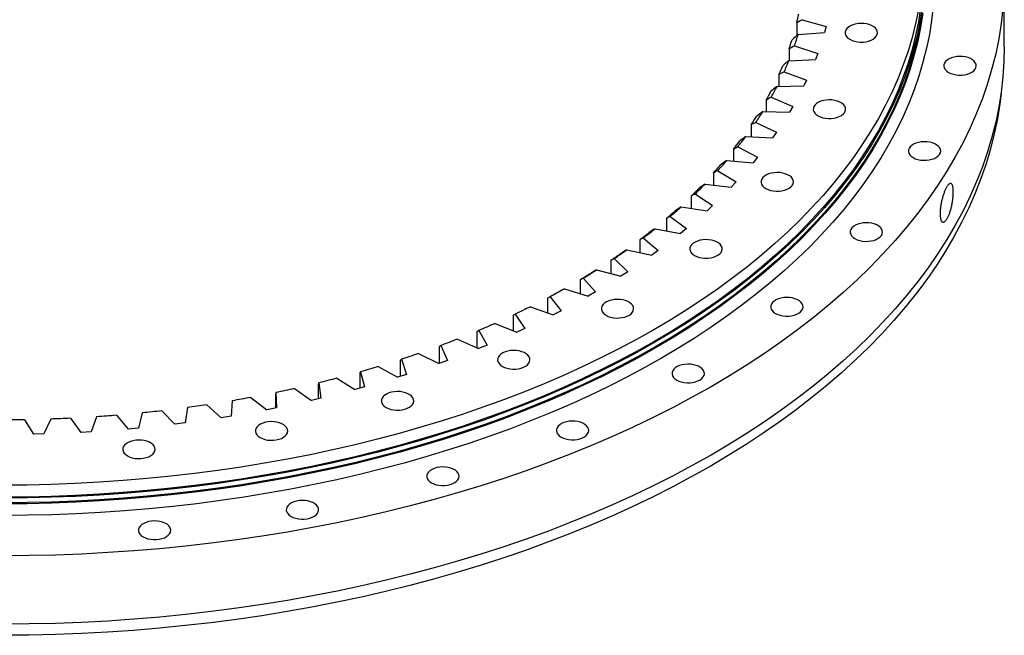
# Model space of a CAD drawing. Header units: millimetres. Extents: x -223 to 6478, y 4722 to 9797.
# Tile 8 of 9: x 4441 to 5110, y 6756 to 7175. Entities that reach past the tile are written whole.
import ezdxf

# ---------------------------------------------------------------- set-up
doc = ezdxf.new("R2010")
doc.units = ezdxf.units.MM
doc.header["$LTSCALE"] = 20

msp = doc.modelspace()

# ---------------------------------------------------------------- linework, layer by layer
at = {"color": 7, "linetype": 'Continuous', "lineweight": 25}
for p, q in [((5110.46, 7157.02), (5110.46, 7203.57)), ((4969.25, 7173.23), (4969.25, 7164.38)), ((4973.03, 7175.42), (4989.31, 7170.78)), ((4970.23, 7165.23), (4988.2, 7166.74)), ((4989.31, 7170.78), (4988.2, 7166.74)), ((4964.08, 7155.51), (4964.08, 7147.51)), ((4967.74, 7157.58), (4983.54, 7152.41)), ((4983.54, 7152.41), (4982.03, 7148.41)), ((4963.95, 7147.5), (4982.03, 7148.41)), ((4960.7, 7139.94), (4975.96, 7134.26)), ((4957.16, 7137.99), (4957.16, 7130.02)), ((4975.96, 7134.26), (4974.06, 7130.32)), ((4955.91, 7130), (4974.06, 7130.32)), ((4948.53, 7120.73), (4948.53, 7112.76)), ((4951.93, 7122.56), (4966.6, 7116.39)), ((4946.17, 7112.8), (4964.32, 7112.51)), ((4966.6, 7116.39), (4964.32, 7112.51)), ((4941.45, 7105.5), (4955.49, 7098.86)), ((4938.19, 7103.78), (4938.19, 7095.78)), ((4955.49, 7098.86), (4952.82, 7095.06)), ((4934.73, 7095.94), (4952.82, 7095.06)), ((4926.2, 7087.2), (4926.2, 7079.12)), ((4929.3, 7088.81), (4942.66, 7081.72)), ((4921.65, 7079.49), (4939.62, 7078.02)), ((4942.66, 7081.72), (4939.62, 7078.02)), ((4915.53, 7072.56), (4928.16, 7065.03)), ((4912.59, 7071.04), (4912.59, 7062.85)), ((4906.96, 7063.5), (4924.76, 7061.44)), ((4928.16, 7065.03), (4924.76, 7061.44)), ((4897.41, 7055.35), (4897.41, 7047.01)), ((4900.16, 7056.78), (4912.03, 7048.85)), ((4890.72, 7048.02), (4908.28, 7045.37)), ((4912.03, 7048.85), (4908.28, 7045.37)), ((4880.7, 7040.19), (4880.7, 7031.66)), ((4883.26, 7041.53), (4894.33, 7033.22)), ((4872.97, 7033.1), (4890.24, 7029.87)), ((4894.33, 7033.22), (4890.24, 7029.87)), ((4862.51, 7025.61), (4862.51, 7016.83)), ((4864.88, 7026.87), (4875.11, 7018.21)), ((4853.77, 7018.79), (4870.7, 7015)), ((4842.91, 7011.65), (4842.91, 7002.58)), ((4845.08, 7012.83), (4854.44, 7003.85)), ((4875.11, 7018.21), (4870.7, 7015)), ((4833.19, 7005.13), (4849.72, 7000.79)), ((4821.97, 6998.36), (4821.97, 6988.94)), ((4823.93, 6999.47), (4832.38, 6990.19)), ((4854.44, 7003.85), (4849.72, 7000.79)), ((4811.3, 6992.18), (4827.36, 6987.3)), ((4799.74, 6985.78), (4799.74, 6975.94)), ((4801.49, 6986.83), (4809.01, 6977.29)), ((4832.38, 6990.19), (4827.36, 6987.3)), ((4788.15, 6979.96), (4803.71, 6974.56)), ((4776.31, 6973.95), (4776.31, 6963.63)), ((4777.83, 6974.95), (4784.4, 6965.18)), ((4809.01, 6977.29), (4803.71, 6974.56)), ((4763.84, 6968.53), (4778.84, 6962.63)), ((4784.4, 6965.18), (4778.84, 6962.63)), ((4751.74, 6962.91), (4751.74, 6952.02)), ((4753.04, 6963.87), (4758.63, 6953.89)), ((4726.13, 6952.71), (4726.13, 6941.45)), ((4727.19, 6953.62), (4731.79, 6943.48)), ((4738.44, 6957.92), (4752.83, 6951.54)), ((4758.63, 6953.89), (4752.83, 6951.54)), ((4712.03, 6948.17), (4725.76, 6941.32)), ((4684.69, 6939.3), (4697.73, 6932.01)), ((4699.54, 6943.36), (4699.54, 6932.58)), ((4700.38, 6944.24), (4703.96, 6933.97)), ((4731.79, 6943.48), (4725.76, 6941.32)), ((4656.53, 6931.35), (4668.82, 6923.63)), ((4672.08, 6934.91), (4672.08, 6924.52)), ((4672.67, 6935.76), (4675.23, 6925.39)), ((4703.96, 6933.97), (4697.73, 6932.01)), ((4643.82, 6927.37), (4643.82, 6917.33)), ((4644.18, 6928.21), (4645.71, 6917.77)), ((4675.23, 6925.39), (4668.82, 6923.63)), ((4598.07, 6918.28), (4608.76, 6909.81)), ((4614.87, 6920.78), (4614.87, 6911.01)), ((4614.98, 6921.61), (4615.48, 6911.13)), ((4627.62, 6924.33), (4639.14, 6916.23)), ((4554.87, 6911.35), (4553.3, 6900.91)), ((4567.97, 6913.22), (4577.81, 6904.41)), ((4585.18, 6915.98), (4584.64, 6905.51)), ((4645.71, 6917.77), (4639.14, 6916.23)), ((4493.13, 6905.11), (4489.5, 6894.84)), ((4506.51, 6906.1), (4514.54, 6896.7)), ((4524.16, 6907.72), (4521.55, 6897.34)), ((4537.42, 6909.15), (4546.36, 6900.04)), ((4584.64, 6905.51), (4577.81, 6904.41)), ((4615.48, 6911.13), (4608.76, 6909.81)), ((4444.05, 6903.08), (4450.17, 6893.21)), ((4461.9, 6903.52), (4457.26, 6893.39)), ((4475.35, 6904.08), (4482.44, 6894.43)), ((4553.3, 6900.91), (4546.36, 6900.04)), ((4457.26, 6893.39), (4450.17, 6893.21)), ((4489.5, 6894.84), (4482.44, 6894.43)), ((4521.55, 6897.34), (4514.54, 6896.7))]:
    msp.add_line(p, q, dxfattribs=at)
at = {"color": 7, "linetype": 'Continuous', "lineweight": 25, "flags": 128}
for points in [[(5062.09, 7184.51), (5061.01, 7174.96), (5059.49, 7165.42), (5057.54, 7155.91), (5055.16, 7146.44), (5052.35, 7137), (5049.12, 7127.61), (5045.46, 7118.28), (5041.38, 7109), (5036.87, 7099.78), (5031.96, 7090.64), (5026.63, 7081.57), (5020.89, 7072.59), (5014.74, 7063.7), (5008.19, 7054.9), (5001.25, 7046.21), (4993.92, 7037.62), (4986.19, 7029.15), (4978.09, 7020.79), (4969.61, 7012.56), (4960.76, 7004.47), (4951.55, 6996.51), (4941.97, 6988.69), (4932.05, 6981.02), (4921.78, 6973.5), (4911.18, 6966.14), (4900.24, 6958.94), (4888.99, 6951.91), (4877.41, 6945.05), (4865.54, 6938.37), (4853.36, 6931.87), (4840.89, 6925.56), (4828.14, 6919.44), (4815.11, 6913.51), (4801.82, 6907.78), (4788.28, 6902.26), (4774.49, 6896.94), (4760.47, 6891.83), (4746.21, 6886.93), (4731.74, 6882.26), (4717.07, 6877.8), (4702.19, 6873.56), (4687.13, 6869.55), (4671.89, 6865.78), (4656.49, 6862.23), (4640.93, 6858.91), (4625.22, 6855.84), (4609.39, 6853), (4593.42, 6850.4), (4577.35, 6848.04), (4561.17, 6845.93), (4544.91, 6844.06), (4528.56, 6842.44), (4512.15, 6841.07), (4495.68, 6839.94), (4479.17, 6839.06), (4462.62, 6838.44), (4446.05, 6838.06), (4429.46, 6837.94)], [(5053.53, 7183.38), (5052.03, 7173.96), (5050.11, 7164.56), (5047.76, 7155.2), (5044.98, 7145.88), (5041.78, 7136.6), (5038.17, 7127.37), (5034.13, 7118.2), (5029.68, 7109.09), (5024.82, 7100.06), (5019.56, 7091.1), (5013.88, 7082.22), (5007.81, 7073.44), (5001.34, 7064.75), (4994.48, 7056.15), (4987.23, 7047.67), (4979.6, 7039.3), (4971.59, 7031.04), (4963.22, 7022.91), (4954.47, 7014.91), (4945.37, 7007.04), (4935.91, 6999.32), (4926.1, 6991.74), (4915.96, 6984.31), (4905.48, 6977.03), (4894.67, 6969.92), (4883.55, 6962.97), (4872.11, 6956.2), (4860.37, 6949.6), (4848.34, 6943.17), (4836.02, 6936.94), (4823.42, 6930.89), (4810.55, 6925.03), (4797.42, 6919.37), (4784.03, 6913.91), (4770.41, 6908.65), (4756.55, 6903.6), (4742.46, 6898.77), (4728.16, 6894.14), (4713.66, 6889.74), (4698.96, 6885.55), (4684.08, 6881.59), (4669.02, 6877.86), (4653.8, 6874.35), (4638.43, 6871.08), (4622.91, 6868.04), (4607.26, 6865.23), (4591.48, 6862.66), (4575.6, 6860.34), (4559.62, 6858.25), (4543.54, 6856.4), (4527.39, 6854.8), (4511.17, 6853.44), (4494.9, 6852.33), (4478.58, 6851.46), (4462.22, 6850.85), (4445.85, 6850.47), (4429.46, 6850.35)], [(5054.53, 7183.33), (5053.03, 7173.9), (5051.1, 7164.49), (5048.74, 7155.11), (5045.96, 7145.77), (5042.76, 7136.48), (5039.14, 7127.23), (5035.1, 7118.05), (5030.64, 7108.93), (5025.77, 7099.88), (5020.5, 7090.91), (5014.82, 7082.02), (5008.73, 7073.22), (5002.26, 7064.51), (4995.38, 7055.91), (4988.12, 7047.41), (4980.48, 7039.02), (4972.46, 7030.75), (4964.07, 7022.61), (4955.31, 7014.6), (4946.19, 7006.72), (4936.72, 6998.98), (4926.89, 6991.39), (4916.73, 6983.94), (4906.24, 6976.66), (4895.41, 6969.53), (4884.27, 6962.58), (4872.82, 6955.79), (4861.06, 6949.18), (4849.01, 6942.74), (4836.67, 6936.5), (4824.05, 6930.44), (4811.16, 6924.57), (4798, 6918.9), (4784.6, 6913.43), (4770.95, 6908.17), (4757.07, 6903.11), (4742.96, 6898.27), (4728.64, 6893.64), (4714.11, 6889.22), (4699.39, 6885.03), (4684.49, 6881.07), (4669.4, 6877.33), (4654.16, 6873.81), (4638.76, 6870.53), (4623.22, 6867.49), (4607.54, 6864.68), (4591.74, 6862.11), (4575.83, 6859.77), (4559.82, 6857.68), (4543.72, 6855.83), (4527.55, 6854.23), (4511.3, 6852.87), (4495, 6851.76), (4478.66, 6850.89), (4462.28, 6850.27), (4445.88, 6849.9), (4429.46, 6849.77)], [(5109.53, 7182.99), (5108.36, 7172.72), (5106.73, 7162.47), (5104.64, 7152.25), (5102.08, 7142.07), (5099.06, 7131.92), (5095.58, 7121.83), (5091.65, 7111.79), (5087.26, 7101.82), (5082.42, 7091.91), (5077.13, 7082.08), (5071.4, 7072.34), (5065.23, 7062.68), (5058.62, 7053.12), (5051.59, 7043.67), (5044.12, 7034.32), (5036.24, 7025.09), (5027.94, 7015.98), (5019.23, 7007), (5010.11, 6998.16), (5000.6, 6989.45), (4990.69, 6980.89), (4980.4, 6972.49), (4969.74, 6964.24), (4958.7, 6956.16), (4947.3, 6948.25), (4935.54, 6940.51), (4923.44, 6932.95), (4911, 6925.58), (4898.23, 6918.4), (4885.14, 6911.41), (4871.74, 6904.63), (4858.03, 6898.05), (4844.03, 6891.67), (4829.74, 6885.52), (4815.19, 6879.58), (4800.36, 6873.86), (4785.28, 6868.37), (4769.96, 6863.1), (4754.41, 6858.08), (4738.63, 6853.28), (4722.64, 6848.73), (4706.45, 6844.42), (4690.07, 6840.36), (4673.51, 6836.55), (4656.78, 6832.98), (4639.9, 6829.68), (4622.88, 6826.62), (4605.72, 6823.83), (4588.44, 6821.3), (4571.05, 6819.03), (4553.56, 6817.02), (4535.99, 6815.27), (4518.35, 6813.8), (4500.65, 6812.59), (4482.89, 6811.65), (4465.1, 6810.97), (4447.29, 6810.57), (4429.46, 6810.43)], [(5052.03, 7182.12), (5050.11, 7172.73), (5047.76, 7163.37), (5044.98, 7154.04), (5041.78, 7144.76), (5038.17, 7135.54), (5034.13, 7126.37), (5029.68, 7117.26), (5024.82, 7108.22), (5019.56, 7099.27), (5013.88, 7090.39), (5007.81, 7081.6), (5001.34, 7072.91), (4994.48, 7064.32), (4987.23, 7055.83), (4979.6, 7047.46), (4971.59, 7039.21), (4963.22, 7031.08), (4954.47, 7023.08), (4945.37, 7015.21), (4935.91, 7007.48), (4926.1, 6999.9), (4915.96, 6992.47), (4905.48, 6985.2), (4894.67, 6978.09), (4883.55, 6971.14), (4872.11, 6964.36), (4860.37, 6957.76), (4848.34, 6951.34), (4836.02, 6945.1), (4823.42, 6939.05), (4810.55, 6933.19), (4797.42, 6927.53), (4784.03, 6922.07), (4770.41, 6916.82), (4756.55, 6911.77), (4742.46, 6906.93), (4728.16, 6902.31), (4713.66, 6897.9), (4698.96, 6893.72), (4684.08, 6889.76), (4669.02, 6886.02), (4653.8, 6882.52), (4638.43, 6879.24), (4622.91, 6876.2), (4607.26, 6873.4), (4591.48, 6870.83), (4575.6, 6868.5), (4559.62, 6866.41), (4543.54, 6864.57), (4527.39, 6862.97), (4511.17, 6861.61), (4494.9, 6860.5), (4478.58, 6859.63), (4462.22, 6859.01), (4445.85, 6858.64), (4429.46, 6858.52)], [(5054.53, 7180.07), (5053.03, 7170.63), (5051.1, 7161.22), (5048.74, 7151.84), (5045.96, 7142.5), (5042.76, 7133.21), (5039.14, 7123.97), (5035.1, 7114.78), (5030.64, 7105.66), (5025.77, 7096.61), (5020.5, 7087.64), (5014.82, 7078.75), (5008.73, 7069.95), (5002.26, 7061.24), (4995.38, 7052.64), (4988.12, 7044.14), (4980.48, 7035.75), (4972.46, 7027.49), (4964.07, 7019.34), (4955.31, 7011.33), (4946.19, 7003.45), (4936.72, 6995.71), (4926.89, 6988.12), (4916.73, 6980.68), (4906.24, 6973.39), (4895.41, 6966.27), (4884.27, 6959.31), (4872.82, 6952.52), (4861.06, 6945.91), (4849.01, 6939.48), (4836.67, 6933.23), (4824.05, 6927.17), (4811.16, 6921.3), (4798, 6915.64), (4784.6, 6910.17), (4770.95, 6904.9), (4757.07, 6899.85), (4742.96, 6895), (4728.64, 6890.37), (4714.11, 6885.96), (4699.39, 6881.77), (4684.49, 6877.8), (4669.4, 6874.06), (4654.16, 6870.55), (4638.76, 6867.27), (4623.22, 6864.22), (4607.54, 6861.41), (4591.74, 6858.84), (4575.83, 6856.51), (4559.82, 6854.42), (4543.72, 6852.57), (4527.55, 6850.96), (4511.3, 6849.6), (4495, 6848.49), (4478.66, 6847.62), (4462.28, 6847), (4445.88, 6846.63), (4429.46, 6846.51)], [(5055.03, 7179.64), (5053.52, 7170.19), (5051.59, 7160.78), (5049.24, 7151.39), (5046.45, 7142.04), (5043.25, 7132.74), (5039.62, 7123.49), (5035.58, 7114.3), (5031.12, 7105.17), (5026.25, 7096.12), (5020.97, 7087.14), (5015.28, 7078.24), (5009.2, 7069.43), (5002.71, 7060.72), (4995.83, 7052.11), (4988.57, 7043.6), (4980.92, 7035.21), (4972.89, 7026.93), (4964.49, 7018.78), (4955.73, 7010.76), (4946.6, 7002.88), (4937.12, 6995.13), (4927.29, 6987.54), (4917.12, 6980.09), (4906.62, 6972.8), (4895.79, 6965.67), (4884.63, 6958.7), (4873.17, 6951.91), (4861.4, 6945.29), (4849.34, 6938.86), (4836.99, 6932.6), (4824.36, 6926.54), (4811.46, 6920.67), (4798.3, 6914.99), (4784.88, 6909.52), (4771.22, 6904.25), (4757.33, 6899.19), (4743.21, 6894.34), (4728.88, 6889.71), (4714.34, 6885.29), (4699.61, 6881.1), (4684.69, 6877.13), (4669.6, 6873.38), (4654.34, 6869.87), (4638.93, 6866.59), (4623.37, 6863.54), (4607.68, 6860.73), (4591.87, 6858.15), (4575.95, 6855.82), (4559.93, 6853.73), (4543.82, 6851.88), (4527.63, 6850.27), (4511.37, 6848.91), (4495.05, 6847.79), (4478.7, 6846.93), (4462.3, 6846.31), (4445.89, 6845.93), (4429.46, 6845.81)], [(5005.41, 7162.04), (5006.92, 7161.31), (5008.64, 7160.74), (5010.5, 7160.37), (5012.45, 7160.19), (5014.42, 7160.22), (5016.35, 7160.44), (5018.18, 7160.87), (5019.85, 7161.47), (5021.31, 7162.24), (5022.5, 7163.15), (5023.4, 7164.16), (5023.96, 7165.25), (5024.18, 7166.38), (5024.05, 7167.52), (5023.57, 7168.62), (5022.75, 7169.66), (5021.63, 7170.6), (5020.24, 7171.4), (5018.61, 7172.05), (5016.82, 7172.52), (5014.91, 7172.8), (5012.94, 7172.87), (5010.98, 7172.75), (5009.09, 7172.42), (5007.33, 7171.9), (5005.76, 7171.21), (5004.43, 7170.37), (5003.39, 7169.41), (5002.65, 7168.35), (5002.26, 7167.24), (5002.21, 7166.1), (5002.52, 7164.97), (5003.17, 7163.9), (5004.14, 7162.91), (5005.41, 7162.04)], [(5110.46, 7157.02), (5110.23, 7146.73), (5109.53, 7136.45), (5108.36, 7126.18), (5106.73, 7115.93), (5104.64, 7105.71), (5102.08, 7095.52), (5099.06, 7085.38), (5095.58, 7075.29), (5091.65, 7065.25), (5087.26, 7055.27), (5082.42, 7045.37), (5077.13, 7035.54), (5071.4, 7025.79), (5065.23, 7016.14), (5058.62, 7006.58), (5051.59, 6997.12), (5044.12, 6987.78), (5036.24, 6978.55), (5027.94, 6969.44), (5019.23, 6960.46), (5010.11, 6951.61), (5000.6, 6942.91), (4990.69, 6934.35), (4980.4, 6925.95), (4969.74, 6917.7), (4958.7, 6909.62), (4947.3, 6901.7), (4935.54, 6893.97), (4923.44, 6886.41), (4911, 6879.04), (4898.23, 6871.86), (4885.14, 6864.87), (4871.74, 6858.08), (4858.03, 6851.5), (4844.03, 6845.13), (4829.74, 6838.97), (4815.19, 6833.03), (4800.36, 6827.32), (4785.28, 6821.82), (4769.96, 6816.56), (4754.41, 6811.53), (4738.63, 6806.74), (4722.64, 6802.19), (4706.45, 6797.88), (4690.07, 6793.82), (4673.51, 6790), (4656.78, 6786.44), (4639.9, 6783.13), (4622.88, 6780.08), (4605.72, 6777.29), (4588.44, 6774.75), (4571.05, 6772.48), (4553.56, 6770.47), (4535.99, 6768.73), (4518.35, 6767.25), (4500.65, 6766.05), (4482.89, 6765.1), (4465.1, 6764.43), (4447.29, 6764.03), (4429.46, 6763.89)], [(5072.57, 7139.56), (5074.08, 7138.83), (5075.8, 7138.27), (5077.66, 7137.9), (5079.61, 7137.72), (5081.58, 7137.74), (5083.51, 7137.97), (5085.34, 7138.4), (5087.01, 7139), (5088.47, 7139.77), (5089.66, 7140.68), (5090.56, 7141.69), (5091.13, 7142.78), (5091.35, 7143.91), (5091.21, 7145.05), (5090.73, 7146.15), (5089.92, 7147.19), (5088.79, 7148.12), (5087.4, 7148.93), (5085.78, 7149.58), (5083.98, 7150.05), (5082.07, 7150.33), (5080.1, 7150.4), (5078.14, 7150.28), (5076.25, 7149.95), (5074.5, 7149.43), (5072.93, 7148.74), (5071.6, 7147.9), (5070.55, 7146.94), (5069.81, 7145.88), (5069.42, 7144.77), (5069.37, 7143.63), (5069.68, 7142.5), (5070.33, 7141.43), (5071.31, 7140.44), (5072.57, 7139.56)], [(5108.22, 7125.17), (5107.37, 7118.06), (5105.74, 7107.83), (5103.64, 7097.62), (5101.09, 7087.45), (5098.08, 7077.32), (5094.6, 7067.24), (5090.67, 7057.22), (5086.29, 7047.26), (5081.46, 7037.37), (5076.18, 7027.55), (5070.46, 7017.82), (5064.3, 7008.18), (5057.7, 6998.63), (5050.67, 6989.19), (5043.22, 6979.86), (5035.35, 6970.64), (5027.06, 6961.55), (5018.36, 6952.58), (5009.26, 6943.75), (4999.76, 6935.06), (4989.87, 6926.51), (4979.59, 6918.12), (4968.94, 6909.89), (4957.92, 6901.82), (4946.54, 6893.91), (4934.8, 6886.19), (4922.72, 6878.64), (4910.29, 6871.28), (4897.54, 6864.11), (4884.47, 6857.13), (4871.09, 6850.36), (4857.4, 6843.79), (4843.42, 6837.42), (4829.16, 6831.27), (4814.62, 6825.34), (4799.82, 6819.63), (4784.76, 6814.15), (4769.46, 6808.9), (4753.93, 6803.87), (4738.18, 6799.09), (4722.21, 6794.54), (4706.04, 6790.24), (4689.69, 6786.18), (4673.15, 6782.38), (4656.45, 6778.82), (4639.59, 6775.52), (4622.59, 6772.47), (4605.46, 6769.68), (4588.21, 6767.15), (4570.84, 6764.88), (4553.38, 6762.88), (4535.84, 6761.14), (4518.22, 6759.66), (4500.54, 6758.45), (4482.81, 6757.51), (4465.05, 6756.84), (4447.26, 6756.44), (4429.46, 6756.3)], [(4983.76, 7109.98), (4985.27, 7109.25), (4986.99, 7108.69), (4988.85, 7108.31), (4990.8, 7108.13), (4992.77, 7108.16), (4994.7, 7108.39), (4996.53, 7108.81), (4998.2, 7109.42), (4999.66, 7110.18), (5000.85, 7111.09), (5001.75, 7112.1), (5002.31, 7113.19), (5002.53, 7114.33), (5002.4, 7115.46), (5001.92, 7116.57), (5001.1, 7117.6), (4999.98, 7118.54), (4998.59, 7119.34), (4996.97, 7119.99), (4995.17, 7120.46), (4993.26, 7120.74), (4991.29, 7120.82), (4989.33, 7120.69), (4987.44, 7120.36), (4985.68, 7119.85), (4984.12, 7119.16), (4982.78, 7118.32), (4981.74, 7117.35), (4981, 7116.29), (4980.61, 7115.18), (4980.56, 7114.04), (4980.87, 7112.92), (4981.52, 7111.84), (4982.49, 7110.85), (4983.76, 7109.98)], [(5048.43, 7081.52), (5049.94, 7080.79), (5051.66, 7080.23), (5053.52, 7079.85), (5055.47, 7079.67), (5057.44, 7079.7), (5059.37, 7079.93), (5061.2, 7080.35), (5062.87, 7080.95), (5064.33, 7081.72), (5065.52, 7082.63), (5066.42, 7083.64), (5066.99, 7084.73), (5067.21, 7085.86), (5067.07, 7087), (5066.59, 7088.1), (5065.78, 7089.14), (5064.65, 7090.08), (5063.26, 7090.88), (5061.64, 7091.53), (5059.84, 7092), (5057.93, 7092.28), (5055.96, 7092.36), (5054, 7092.23), (5052.11, 7091.9), (5050.36, 7091.38), (5048.79, 7090.69), (5047.46, 7089.85), (5046.41, 7088.89), (5045.67, 7087.83), (5045.28, 7086.72), (5045.23, 7085.58), (5045.54, 7084.46), (5046.19, 7083.38), (5047.17, 7082.39), (5048.43, 7081.52)], [(4948.27, 7060.52), (4949.78, 7059.79), (4951.5, 7059.23), (4953.36, 7058.85), (4955.31, 7058.67), (4957.28, 7058.7), (4959.21, 7058.92), (4961.04, 7059.35), (4962.71, 7059.95), (4964.17, 7060.72), (4965.36, 7061.63), (4966.26, 7062.64), (4966.82, 7063.73), (4967.04, 7064.86), (4966.91, 7066), (4966.43, 7067.1), (4965.61, 7068.14), (4964.49, 7069.08), (4963.1, 7069.88), (4961.48, 7070.53), (4959.68, 7071), (4957.77, 7071.28), (4955.8, 7071.36), (4953.84, 7071.23), (4951.95, 7070.9), (4950.19, 7070.38), (4948.63, 7069.69), (4947.3, 7068.85), (4946.25, 7067.89), (4945.51, 7066.83), (4945.12, 7065.72), (4945.07, 7064.58), (4945.38, 7063.46), (4946.03, 7062.38), (4947.01, 7061.39), (4948.27, 7060.52)], [(5008.86, 7026.36), (5010.37, 7025.63), (5012.09, 7025.07), (5013.95, 7024.7), (5015.9, 7024.52), (5017.87, 7024.54), (5019.8, 7024.77), (5021.63, 7025.2), (5023.3, 7025.8), (5024.75, 7026.57), (5025.95, 7027.48), (5026.84, 7028.49), (5027.41, 7029.58), (5027.63, 7030.71), (5027.5, 7031.85), (5027.02, 7032.95), (5026.2, 7033.99), (5025.08, 7034.92), (5023.69, 7035.73), (5022.06, 7036.38), (5020.27, 7036.85), (5018.36, 7037.13), (5016.39, 7037.2), (5014.43, 7037.08), (5012.54, 7036.75), (5010.78, 7036.23), (5009.21, 7035.54), (5007.88, 7034.7), (5006.83, 7033.74), (5006.1, 7032.68), (5005.7, 7031.57), (5005.66, 7030.43), (5005.97, 7029.3), (5006.62, 7028.23), (5007.59, 7027.24), (5008.86, 7026.36)], [(4899.81, 7014.87), (4901.33, 7014.14), (4903.04, 7013.58), (4904.9, 7013.2), (4906.85, 7013.02), (4908.82, 7013.05), (4910.76, 7013.28), (4912.59, 7013.7), (4914.26, 7014.31), (4915.71, 7015.07), (4916.91, 7015.98), (4917.8, 7017), (4918.37, 7018.09), (4918.59, 7019.22), (4918.46, 7020.35), (4917.97, 7021.46), (4917.16, 7022.49), (4916.04, 7023.43), (4914.64, 7024.23), (4913.02, 7024.88), (4911.22, 7025.35), (4909.31, 7025.63), (4907.34, 7025.71), (4905.38, 7025.58), (4903.5, 7025.25), (4901.74, 7024.74), (4900.17, 7024.05), (4898.84, 7023.21), (4897.79, 7022.24), (4897.06, 7021.19), (4896.66, 7020.07), (4896.62, 7018.93), (4896.92, 7017.81), (4897.58, 7016.73), (4898.55, 7015.74), (4899.81, 7014.87)], [(4811.3, 6992.18), (4810.08, 6991.5), (4808.87, 6990.83), (4807.64, 6990.16), (4806.42, 6989.49), (4805.19, 6988.82), (4803.96, 6988.15), (4802.73, 6987.49), (4801.49, 6986.83)], [(4839.58, 6974.16), (4841.1, 6973.43), (4842.81, 6972.87), (4844.67, 6972.49), (4846.62, 6972.31), (4848.59, 6972.34), (4850.53, 6972.57), (4852.36, 6972.99), (4854.03, 6973.6), (4855.48, 6974.37), (4856.68, 6975.27), (4857.57, 6976.29), (4858.14, 6977.38), (4858.36, 6978.51), (4858.23, 6979.64), (4857.75, 6980.75), (4856.93, 6981.78), (4855.81, 6982.72), (4854.41, 6983.52), (4852.79, 6984.17), (4851, 6984.64), (4849.08, 6984.92), (4847.12, 6985), (4845.16, 6984.87), (4843.27, 6984.54), (4841.51, 6984.03), (4839.94, 6983.34), (4838.61, 6982.5), (4837.56, 6981.53), (4836.83, 6980.48), (4836.43, 6979.36), (4836.39, 6978.22), (4836.7, 6977.1), (4837.35, 6976.02), (4838.32, 6975.03), (4839.58, 6974.16)], [(4954.83, 6975.46), (4956.34, 6974.73), (4958.06, 6974.17), (4959.92, 6973.8), (4961.86, 6973.62), (4963.84, 6973.64), (4965.77, 6973.87), (4967.6, 6974.3), (4969.27, 6974.9), (4970.72, 6975.67), (4971.92, 6976.58), (4972.81, 6977.59), (4973.38, 6978.68), (4973.6, 6979.81), (4973.47, 6980.95), (4972.99, 6982.05), (4972.17, 6983.09), (4971.05, 6984.02), (4969.65, 6984.83), (4968.03, 6985.48), (4966.24, 6985.95), (4964.33, 6986.23), (4962.36, 6986.3), (4960.4, 6986.18), (4958.51, 6985.85), (4956.75, 6985.33), (4955.18, 6984.64), (4953.85, 6983.8), (4952.8, 6982.84), (4952.07, 6981.78), (4951.67, 6980.67), (4951.63, 6979.53), (4951.94, 6978.4), (4952.59, 6977.33), (4953.56, 6976.34), (4954.83, 6975.46)], [(4788.15, 6979.96), (4786.87, 6979.33), (4785.59, 6978.7), (4784.31, 6978.07), (4783.02, 6977.44), (4781.73, 6976.81), (4780.43, 6976.19), (4779.13, 6975.57), (4777.83, 6974.95)], [(4763.84, 6968.53), (4762.5, 6967.94), (4761.16, 6967.35), (4759.81, 6966.77), (4758.47, 6966.18), (4757.11, 6965.6), (4755.76, 6965.02), (4754.4, 6964.44), (4753.04, 6963.87)], [(4738.44, 6957.92), (4737.04, 6957.38), (4735.64, 6956.83), (4734.24, 6956.29), (4732.84, 6955.75), (4731.43, 6955.22), (4730.02, 6954.68), (4728.61, 6954.15), (4727.19, 6953.62)], [(4712.03, 6948.17), (4710.58, 6947.67), (4709.13, 6947.17), (4707.68, 6946.68), (4706.22, 6946.19), (4704.76, 6945.7), (4703.3, 6945.21), (4701.84, 6944.72), (4700.38, 6944.24)], [(4769.07, 6939.39), (4770.58, 6938.66), (4772.29, 6938.1), (4774.16, 6937.72), (4776.1, 6937.54), (4778.08, 6937.57), (4780.01, 6937.8), (4781.84, 6938.22), (4783.51, 6938.83), (4784.96, 6939.6), (4786.16, 6940.5), (4787.05, 6941.52), (4787.62, 6942.61), (4787.84, 6943.74), (4787.71, 6944.87), (4787.23, 6945.98), (4786.41, 6947.01), (4785.29, 6947.95), (4783.89, 6948.75), (4782.27, 6949.4), (4780.48, 6949.87), (4778.56, 6950.15), (4776.6, 6950.23), (4774.64, 6950.1), (4772.75, 6949.77), (4770.99, 6949.26), (4769.42, 6948.57), (4768.09, 6947.73), (4767.04, 6946.76), (4766.31, 6945.71), (4765.91, 6944.59), (4765.87, 6943.45), (4766.18, 6942.33), (4766.83, 6941.25), (4767.8, 6940.26), (4769.07, 6939.39)], [(4684.69, 6939.3), (4683.2, 6938.85), (4681.7, 6938.4), (4680.2, 6937.95), (4678.7, 6937.51), (4677.2, 6937.07), (4675.69, 6936.63), (4674.18, 6936.2), (4672.67, 6935.76)], [(4887.67, 6930.07), (4889.18, 6929.34), (4890.9, 6928.78), (4892.76, 6928.4), (4894.71, 6928.22), (4896.68, 6928.25), (4898.61, 6928.48), (4900.44, 6928.9), (4902.11, 6929.51), (4903.57, 6930.28), (4904.76, 6931.18), (4905.66, 6932.2), (4906.22, 6933.29), (4906.44, 6934.42), (4906.31, 6935.55), (4905.83, 6936.66), (4905.01, 6937.69), (4903.89, 6938.63), (4902.5, 6939.44), (4900.87, 6940.08), (4899.08, 6940.55), (4897.17, 6940.83), (4895.2, 6940.91), (4893.24, 6940.78), (4891.35, 6940.45), (4889.59, 6939.94), (4888.02, 6939.25), (4886.69, 6938.41), (4885.64, 6937.44), (4884.91, 6936.39), (4884.51, 6935.27), (4884.47, 6934.13), (4884.78, 6933.01), (4885.43, 6931.93), (4886.4, 6930.94), (4887.67, 6930.07)], [(4656.53, 6931.35), (4654.99, 6930.94), (4653.45, 6930.55), (4651.91, 6930.15), (4650.37, 6929.76), (4648.83, 6929.37), (4647.28, 6928.98), (4645.73, 6928.59), (4644.18, 6928.21)], [(4598.07, 6918.28), (4596.47, 6917.99), (4594.86, 6917.69), (4593.25, 6917.4), (4591.64, 6917.11), (4590.03, 6916.82), (4588.41, 6916.54), (4586.8, 6916.26), (4585.18, 6915.98)], [(4627.62, 6924.33), (4626.05, 6923.98), (4624.47, 6923.64), (4622.9, 6923.29), (4621.32, 6922.95), (4619.74, 6922.61), (4618.15, 6922.27), (4616.57, 6921.94), (4614.98, 6921.61)], [(4689.99, 6911.42), (4691.51, 6910.69), (4693.22, 6910.13), (4695.08, 6909.75), (4697.03, 6909.57), (4699, 6909.6), (4700.93, 6909.83), (4702.76, 6910.25), (4704.43, 6910.85), (4705.89, 6911.62), (4707.08, 6912.53), (4707.98, 6913.54), (4708.55, 6914.63), (4708.77, 6915.76), (4708.64, 6916.9), (4708.15, 6918), (4707.34, 6919.04), (4706.21, 6919.98), (4704.82, 6920.78), (4703.2, 6921.43), (4701.4, 6921.9), (4699.49, 6922.18), (4697.52, 6922.26), (4695.56, 6922.13), (4693.68, 6921.8), (4691.92, 6921.28), (4690.35, 6920.59), (4689.02, 6919.75), (4687.97, 6918.79), (4687.24, 6917.73), (4686.84, 6916.62), (4686.8, 6915.48), (4687.1, 6914.36), (4687.76, 6913.28), (4688.73, 6912.29), (4689.99, 6911.42)], [(4567.97, 6913.22), (4566.34, 6912.98), (4564.7, 6912.73), (4563.07, 6912.5), (4561.43, 6912.26), (4559.79, 6912.03), (4558.16, 6911.8), (4556.52, 6911.57), (4554.87, 6911.35)], [(4506.51, 6906.1), (4504.84, 6905.97), (4503.17, 6905.84), (4501.5, 6905.71), (4499.83, 6905.58), (4498.15, 6905.46), (4496.48, 6905.34), (4494.81, 6905.22), (4493.13, 6905.11)], [(4537.42, 6909.15), (4535.76, 6908.96), (4534.11, 6908.78), (4532.45, 6908.59), (4530.79, 6908.41), (4529.14, 6908.23), (4527.48, 6908.06), (4525.82, 6907.89), (4524.16, 6907.72)], [(4444.05, 6903.08), (4442.36, 6903.05), (4440.67, 6903.03), (4438.99, 6903.01), (4437.3, 6903), (4435.62, 6902.99), (4433.93, 6902.98), (4432.24, 6902.97), (4430.56, 6902.97)], [(4475.35, 6904.08), (4473.67, 6904), (4471.99, 6903.92), (4470.31, 6903.85), (4468.63, 6903.77), (4466.95, 6903.71), (4465.26, 6903.64), (4463.58, 6903.58), (4461.9, 6903.52)], [(4604.31, 6890.93), (4605.83, 6890.2), (4607.54, 6889.64), (4609.4, 6889.26), (4611.35, 6889.08), (4613.32, 6889.11), (4615.26, 6889.34), (4617.09, 6889.76), (4618.76, 6890.37), (4620.21, 6891.14), (4621.41, 6892.04), (4622.3, 6893.06), (4622.87, 6894.15), (4623.09, 6895.28), (4622.96, 6896.41), (4622.47, 6897.52), (4621.66, 6898.55), (4620.54, 6899.49), (4619.14, 6900.29), (4617.52, 6900.94), (4615.72, 6901.41), (4613.81, 6901.69), (4611.84, 6901.77), (4609.88, 6901.64), (4608, 6901.31), (4606.24, 6900.8), (4604.67, 6900.11), (4603.34, 6899.27), (4602.29, 6898.3), (4601.56, 6897.25), (4601.16, 6896.13), (4601.12, 6894.99), (4601.42, 6893.87), (4602.08, 6892.79), (4603.05, 6891.8), (4604.31, 6890.93)], [(4809.03, 6891.3), (4810.55, 6890.57), (4812.26, 6890.01), (4814.13, 6889.63), (4816.07, 6889.45), (4818.04, 6889.48), (4819.98, 6889.71), (4821.81, 6890.13), (4823.48, 6890.74), (4824.93, 6891.51), (4826.13, 6892.41), (4827.02, 6893.43), (4827.59, 6894.52), (4827.81, 6895.65), (4827.68, 6896.78), (4827.2, 6897.89), (4826.38, 6898.92), (4825.26, 6899.86), (4823.86, 6900.67), (4822.24, 6901.31), (4820.45, 6901.78), (4818.53, 6902.06), (4816.57, 6902.14), (4814.61, 6902.01), (4812.72, 6901.68), (4810.96, 6901.17), (4809.39, 6900.48), (4808.06, 6899.64), (4807.01, 6898.67), (4806.28, 6897.62), (4805.88, 6896.5), (4805.84, 6895.36), (4806.15, 6894.24), (4806.8, 6893.16), (4807.77, 6892.17), (4809.03, 6891.3)], [(4514.14, 6878.43), (4515.65, 6877.7), (4517.37, 6877.14), (4519.23, 6876.76), (4521.18, 6876.59), (4523.15, 6876.61), (4525.08, 6876.84), (4526.91, 6877.26), (4528.58, 6877.87), (4530.03, 6878.64), (4531.23, 6879.54), (4532.12, 6880.56), (4532.69, 6881.65), (4532.91, 6882.78), (4532.78, 6883.91), (4532.3, 6885.02), (4531.48, 6886.06), (4530.36, 6886.99), (4528.96, 6887.8), (4527.34, 6888.44), (4525.55, 6888.92), (4523.64, 6889.19), (4521.67, 6889.27), (4519.71, 6889.14), (4517.82, 6888.82), (4516.06, 6888.3), (4514.49, 6887.61), (4513.16, 6886.77), (4512.11, 6885.8), (4511.38, 6884.75), (4510.98, 6883.63), (4510.94, 6882.49), (4511.25, 6881.37), (4511.9, 6880.3), (4512.87, 6879.31), (4514.14, 6878.43)], [(4720.86, 6860.11), (4722.38, 6859.38), (4724.09, 6858.82), (4725.95, 6858.44), (4727.9, 6858.26), (4729.87, 6858.29), (4731.81, 6858.52), (4733.64, 6858.94), (4735.31, 6859.55), (4736.76, 6860.31), (4737.96, 6861.22), (4738.85, 6862.24), (4739.42, 6863.33), (4739.64, 6864.46), (4739.51, 6865.59), (4739.02, 6866.7), (4738.21, 6867.73), (4737.09, 6868.67), (4735.69, 6869.47), (4734.07, 6870.12), (4732.28, 6870.59), (4730.36, 6870.87), (4728.4, 6870.95), (4726.44, 6870.82), (4724.55, 6870.49), (4722.79, 6869.98), (4721.22, 6869.29), (4719.89, 6868.45), (4718.84, 6867.48), (4718.11, 6866.43), (4717.71, 6865.31), (4717.67, 6864.17), (4717.98, 6863.05), (4718.63, 6861.97), (4719.6, 6860.98), (4720.86, 6860.11)], [(4625.33, 6837.26), (4626.84, 6836.53), (4628.56, 6835.97), (4630.42, 6835.6), (4632.36, 6835.42), (4634.34, 6835.44), (4636.27, 6835.67), (4638.1, 6836.1), (4639.77, 6836.7), (4641.22, 6837.47), (4642.42, 6838.38), (4643.31, 6839.39), (4643.88, 6840.48), (4644.1, 6841.61), (4643.97, 6842.75), (4643.49, 6843.85), (4642.67, 6844.89), (4641.55, 6845.82), (4640.15, 6846.63), (4638.53, 6847.28), (4636.74, 6847.75), (4634.83, 6848.03), (4632.86, 6848.1), (4630.9, 6847.98), (4629.01, 6847.65), (4627.25, 6847.13), (4625.68, 6846.44), (4624.35, 6845.6), (4623.3, 6844.64), (4622.57, 6843.58), (4622.17, 6842.47), (4622.13, 6841.33), (4622.44, 6840.2), (4623.09, 6839.13), (4624.06, 6838.14), (4625.33, 6837.26)], [(4524.77, 6823.33), (4526.29, 6822.6), (4528, 6822.04), (4529.86, 6821.66), (4531.81, 6821.48), (4533.78, 6821.51), (4535.72, 6821.74), (4537.55, 6822.16), (4539.22, 6822.77), (4540.67, 6823.53), (4541.87, 6824.44), (4542.76, 6825.45), (4543.33, 6826.54), (4543.55, 6827.68), (4543.42, 6828.81), (4542.94, 6829.92), (4542.12, 6830.95), (4541, 6831.89), (4539.6, 6832.69), (4537.98, 6833.34), (4536.19, 6833.81), (4534.27, 6834.09), (4532.31, 6834.17), (4530.35, 6834.04), (4528.46, 6833.71), (4526.7, 6833.2), (4525.13, 6832.51), (4523.8, 6831.67), (4522.75, 6830.7), (4522.02, 6829.64), (4521.62, 6828.53), (4521.58, 6827.39), (4521.89, 6826.27), (4522.54, 6825.19), (4523.51, 6824.2), (4524.77, 6823.33)]]:
    msp.add_lwpolyline(points, dxfattribs=at)
at = {"color": 7, "linetype": 'Continuous', "lineweight": 25}
for centre, radius, start, end in [((4783.91, 7217.96), 190.66, 346.43294, 348.33059), ((4774.42, 7220.59), 200.52, 341.0619, 342.89686), ((4776.94, 7223.88), 201.99, 340.83773, 343.12103), ((4764.22, 7228.7), 215.6, 335.68866, 337.87486), ((4761.79, 7225.37), 214.02, 335.9033, 337.66022), ((4746.31, 7232.85), 231.22, 330.99147, 332.66018), ((4748.63, 7236.24), 232.92, 330.78761, 332.86404), ((4730.52, 7246.95), 253.97, 326.15381, 328.11387), ((4728.34, 7243.49), 252.11, 326.34625, 327.92143), ((4708.25, 7257.64), 276.68, 321.97473, 323.4552), ((4710.29, 7261.2), 278.72, 321.79385, 323.63608), ((4688.37, 7279.22), 307.1, 317.70429, 319.4312), ((4686.49, 7275.52), 304.86, 317.87385, 319.26164), ((4663.52, 7297.27), 336.49, 314.03314, 315.33254), ((4665.24, 7301.12), 338.96, 313.87439, 315.4913), ((4639.83, 7322.84), 371.36, 310.43724, 311.65397), ((4641.37, 7326.88), 374.08, 310.28858, 311.80262), ((4617.24, 7356.35), 412.17, 306.92856, 308.34782), ((4615.88, 7352.09), 409.17, 307.06791, 308.20848), ((4593.34, 7389.24), 452.83, 303.77475, 305.10773), ((4592.15, 7384.74), 449.54, 303.90563, 304.97685), ((4570.11, 7425.14), 495.6, 300.80742, 302.06257), ((4569.08, 7420.38), 491.99, 300.93066, 301.93933)]:
    msp.add_arc(centre, radius, start, end, dxfattribs=at)
for points in [[(4973.03, 7175.42), (4971.77, 7174.69), (4970.51, 7173.96), (4969.25, 7173.23)], [(4970.23, 7165.23), (4968.84, 7164.03), (4967.46, 7162.82), (4966.07, 7161.62)], [(4967.74, 7157.58), (4966.52, 7156.89), (4965.3, 7156.2), (4964.08, 7155.51)], [(4963.95, 7147.5), (4962.55, 7146.34), (4961.15, 7145.18), (4959.75, 7144.02)], [(4960.7, 7139.94), (4959.52, 7139.29), (4958.34, 7138.64), (4957.16, 7137.99)], [(4955.91, 7130), (4954.51, 7128.89), (4953.11, 7127.78), (4951.7, 7126.66)], [(4951.93, 7122.56), (4950.79, 7121.95), (4949.66, 7121.34), (4948.53, 7120.73)], [(4946.17, 7112.8), (4944.76, 7111.73), (4943.36, 7110.67), (4941.96, 7109.6)], [(4941.45, 7105.5), (4940.37, 7104.93), (4939.28, 7104.35), (4938.19, 7103.78)], [(4934.73, 7095.94), (4933.33, 7094.92), (4931.93, 7093.9), (4930.54, 7092.88)], [(4929.3, 7088.81), (4928.27, 7088.27), (4927.24, 7087.73), (4926.2, 7087.2)], [(4921.65, 7079.49), (4920.26, 7078.52), (4918.87, 7077.55), (4917.48, 7076.57)], [(4915.53, 7072.56), (4914.55, 7072.05), (4913.57, 7071.54), (4912.59, 7071.04)], [(4906.96, 7063.5), (4905.59, 7062.57), (4904.21, 7061.65), (4902.83, 7060.72)], [(4900.16, 7056.78), (4899.24, 7056.3), (4898.33, 7055.83), (4897.41, 7055.35)], [(4890.72, 7048.02), (4889.36, 7047.14), (4888, 7046.25), (4886.64, 7045.37)], [(4883.26, 7041.53), (4882.41, 7041.08), (4881.55, 7040.64), (4880.7, 7040.19)], [(4872.97, 7033.1), (4871.63, 7032.26), (4870.3, 7031.42), (4868.96, 7030.58)], [(4864.88, 7026.87), (4864.09, 7026.45), (4863.3, 7026.03), (4862.51, 7025.61)], [(4853.77, 7018.79), (4852.46, 7017.99), (4851.15, 7017.2), (4849.85, 7016.4)], [(4845.08, 7012.83), (4844.36, 7012.44), (4843.64, 7012.04), (4842.91, 7011.65)], [(4833.19, 7005.13), (4831.91, 7004.38), (4830.64, 7003.63), (4829.36, 7002.87)], [(4823.93, 6999.47), (4823.28, 6999.1), (4822.62, 6998.73), (4821.97, 6998.36)], [(4801.49, 6986.83), (4800.91, 6986.48), (4800.32, 6986.13), (4799.74, 6985.78)], [(4777.83, 6974.95), (4777.32, 6974.62), (4776.82, 6974.28), (4776.31, 6973.95)], [(4753.04, 6963.87), (4752.61, 6963.55), (4752.18, 6963.23), (4751.74, 6962.91)], [(4727.19, 6953.62), (4726.84, 6953.32), (4726.48, 6953.01), (4726.13, 6952.71)], [(4700.38, 6944.24), (4700.1, 6943.95), (4699.82, 6943.65), (4699.54, 6943.36)], [(4672.67, 6935.76), (4672.48, 6935.48), (4672.28, 6935.19), (4672.08, 6934.91)], [(4644.18, 6928.21), (4644.06, 6927.93), (4643.94, 6927.65), (4643.82, 6927.37)], [(4614.98, 6921.61), (4614.95, 6921.33), (4614.91, 6921.05), (4614.87, 6920.78)]]:
    msp.add_open_spline(points, degree=3, dxfattribs=at)
msp.add_open_spline([(5075.78, 7058.07), (5075.78, 7057.34), (5075.75, 7056.58), (5075.67, 7055.38), (5075.64, 7054.97), (5075.56, 7054.14), (5075.51, 7053.71), (5075.35, 7052.43), (5075.22, 7051.57), (5074.98, 7050.27), (5074.9, 7049.84), (5074.72, 7048.96), (5074.62, 7048.53), (5074.32, 7047.26), (5074.11, 7046.43), (5073.75, 7045.22), (5073.62, 7044.83), (5073.37, 7044.06), (5073.11, 7043.32), (5072.84, 7042.63), (5072.56, 7041.95), (5072.42, 7041.63), (5071.99, 7040.71), (5071.7, 7040.16), (5071.26, 7039.44), (5071.11, 7039.22), (5070.81, 7038.81), (5070.66, 7038.62), (5070.23, 7038.12), (5069.94, 7037.88), (5069.52, 7037.62), (5069.38, 7037.56), (5069.12, 7037.48), (5068.99, 7037.46), (5068.61, 7037.46), (5068.37, 7037.55), (5067.93, 7037.89), (5067.74, 7038.15), (5067.48, 7038.65), (5067.4, 7038.83), (5067.26, 7039.24), (5067.19, 7039.47), (5067.01, 7040.2), (5066.92, 7040.75), (5066.83, 7041.67), (5066.81, 7041.99), (5066.78, 7042.67), (5066.77, 7043.01), (5066.77, 7044.09), (5066.8, 7044.85), (5066.89, 7046.06), (5066.93, 7046.47), (5067.02, 7047.3), (5067.12, 7048.14), (5067.25, 7048.99), (5067.4, 7049.85), (5067.48, 7050.29), (5067.74, 7051.6), (5067.93, 7052.45), (5068.26, 7053.72), (5068.37, 7054.14), (5068.61, 7054.97), (5068.73, 7055.38), (5069.11, 7056.58), (5069.38, 7057.34), (5069.79, 7058.42), (5069.94, 7058.77), (5070.22, 7059.45), (5070.37, 7059.77), (5070.81, 7060.68), (5071.1, 7061.23), (5071.55, 7061.96), (5071.69, 7062.18), (5071.98, 7062.59), (5072.13, 7062.77), (5072.41, 7063.1), (5072.55, 7063.25), (5072.83, 7063.5), (5072.97, 7063.61), (5073.37, 7063.87), (5073.62, 7063.95), (5074.1, 7063.95), (5074.32, 7063.87), (5074.72, 7063.54), (5074.9, 7063.29), (5075.14, 7062.79), (5075.21, 7062.6), (5075.34, 7062.19), (5075.46, 7061.75), (5075.56, 7061.24), (5075.64, 7060.69), (5075.67, 7060.4), (5075.75, 7059.47), (5075.78, 7058.8), (5075.78, 7058.07)], degree=3, knots=[0, 0, 0, 0, 0.03125, 0.03125, 0.046875, 0.046875, 0.0625, 0.0625, 0.09375, 0.09375, 0.109375, 0.109375, 0.125, 0.125, 0.15625, 0.15625, 0.171875, 0.171875, 0.1875, 0.203125, 0.203125, 0.21875, 0.21875, 0.25, 0.25, 0.265625, 0.265625, 0.28125, 0.28125, 0.3125, 0.3125, 0.328125, 0.328125, 0.34375, 0.34375, 0.375, 0.375, 0.40625, 0.40625, 0.421875, 0.421875, 0.4375, 0.4375, 0.46875, 0.46875, 0.484375, 0.484375, 0.5, 0.5, 0.53125, 0.53125, 0.546875, 0.546875, 0.5625, 0.578125, 0.578125, 0.59375, 0.59375, 0.625, 0.625, 0.640625, 0.640625, 0.65625, 0.65625, 0.6875, 0.6875, 0.703125, 0.703125, 0.71875, 0.71875, 0.75, 0.75, 0.765625, 0.765625, 0.78125, 0.78125, 0.796875, 0.796875, 0.8125, 0.8125, 0.84375, 0.84375, 0.875, 0.875, 0.90625, 0.90625, 0.921875, 0.921875, 0.9375, 0.953125, 0.953125, 0.96875, 0.96875, 1, 1, 1, 1], dxfattribs=at)

doc.saveas('drawing.dxf')
